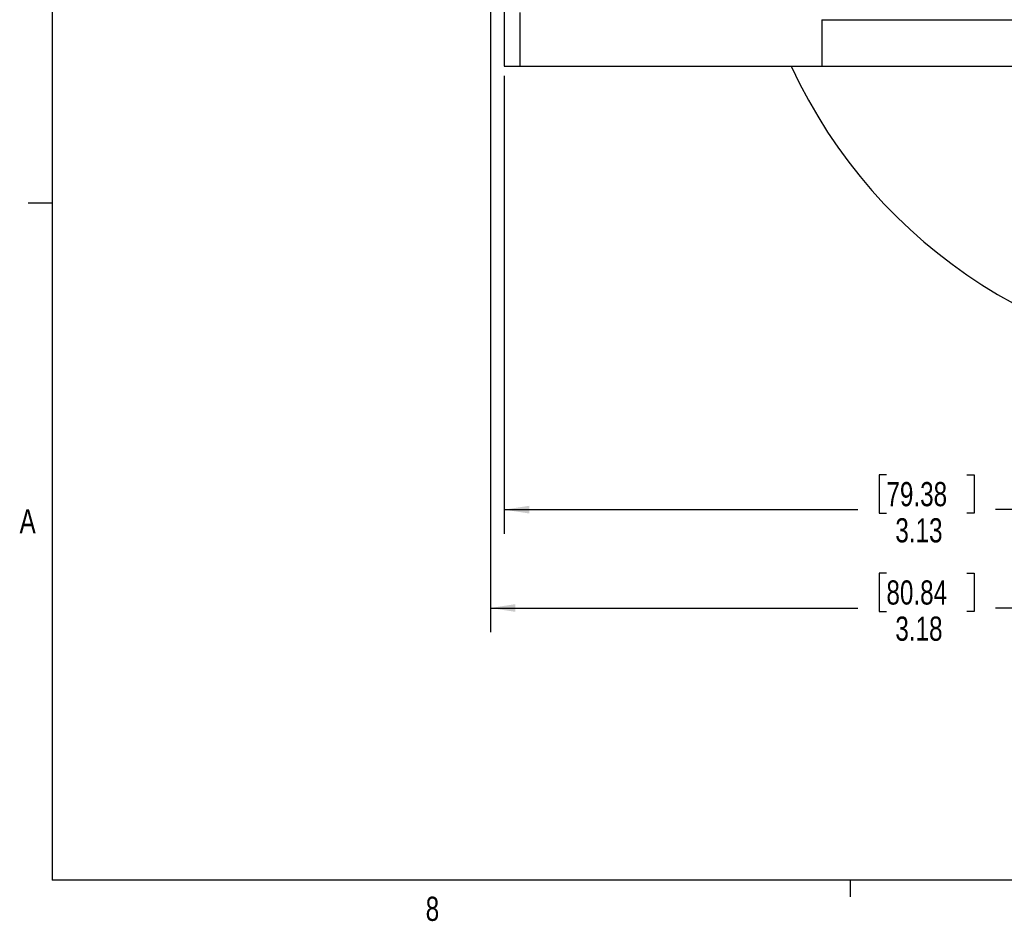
# Model space of a CAD drawing. Header units: inches. Extents: x 0.3 to 34.1, y 0.2 to 21.7.
# Tile 1 of 26: x 0.4 to 5.4, y 0.2 to 4.9. Entities that reach past the tile are written whole.
import ezdxf

# ---------------------------------------------------------------- set-up
doc = ezdxf.new("R2010")
doc.units = ezdxf.units.IN
doc.header["$MEASUREMENT"] = 0
doc.layers.add('SLD-0', color=7, linetype='Continuous', lineweight=25)
doc.styles.add('SLDTEXTSTYLE0', font='TXT', dxfattribs={"width": 0.75})
doc.dimstyles.new('SLDDIMSTYLE0', dxfattribs={"dimtxt": 0.125, "dimasz": 0.13, "dimexe": 0, "dimexo": 0.0625, "dimgap": 0.03125, "dimtad": 0, "dimtih": 1, "dimtoh": 1, "dimlfac": 0.8, "dimrnd": 1e-09, "dimzin": 12, "dimdsep": 46, "dimtxsty": 'SLDTEXTSTYLE0', "dimsah": 1, "dimcen": 0.09, "dimadec": 0, "dimazin": 3, "dimtfac": 1, "dimtofl": 0, "dimtmove": 0, "dimatfit": 3, "dimfxl": 1, "dimfrac": 2, "dimtolj": 1, "dimtzin": 12, "dimarcsym": 0})

# ---------------------------------------------------------------- blocks, each defined once
blk = doc.blocks.new('_D_4')
at = {"layer": 'SLD-0'}
for p, q in [((6.7663, 5.1131), (6.7663, 2.2015)), ((2.8601, 4.5687), (2.8601, 2.2015)), ((4.8361, 2.5066), (4.798, 2.5066)), ((4.798, 2.5066), (4.798, 2.3081)), ((5.2517, 2.5066), (5.2898, 2.5066)), ((5.2898, 2.5066), (5.2898, 2.3081)), ((2.8601, 2.3265), (4.6884, 2.3265)), ((4.798, 2.3081), (4.8361, 2.3081)), ((5.2898, 2.3081), (5.2517, 2.3081)), ((6.7663, 2.3265), (5.3994, 2.3265))]:
    blk.add_line(p, q, dxfattribs=at)
for points in [[(2.8601, 2.3265), (2.9901, 2.3065), (2.9901, 2.3465)], [(6.7663, 2.3265), (6.6363, 2.3465), (6.6363, 2.3065)]]:
    blk.add_solid(points, dxfattribs=at)
at = {"layer": 'SLD-0', "char_height": 0.125, "attachment_point": 1, "style": 'SLDTEXTSTYLE0'}
for s, insert in [('79.38', (4.8361, 2.4692)), ('3.13', (4.8823, 2.2822))]:
    blk.add_mtext(s, dxfattribs=dict(at, insert=insert))
blk = doc.blocks.new('_D_5')
at = {"layer": 'SLD-0'}
for p, q in [((2.7882, 6.6645), (2.7882, 1.6931)), ((6.7663, 5.1131), (6.7663, 1.6931)), ((4.8361, 1.9982), (4.798, 1.9982)), ((4.798, 1.9982), (4.798, 1.7997)), ((5.2517, 1.9982), (5.2898, 1.9982)), ((5.2898, 1.9982), (5.2898, 1.7997)), ((2.7882, 1.8181), (4.6884, 1.8181)), ((4.798, 1.7997), (4.8361, 1.7997)), ((5.2898, 1.7997), (5.2517, 1.7997)), ((6.7663, 1.8181), (5.3994, 1.8181))]:
    blk.add_line(p, q, dxfattribs=at)
for points in [[(2.7882, 1.8181), (2.9182, 1.7981), (2.9182, 1.8381)], [(6.7663, 1.8181), (6.6363, 1.8381), (6.6363, 1.7981)]]:
    blk.add_solid(points, dxfattribs=at)
at = {"layer": 'SLD-0', "char_height": 0.125, "attachment_point": 1, "style": 'SLDTEXTSTYLE0'}
for s, insert in [('80.84', (4.8361, 1.9609)), ('3.18', (4.8823, 1.7739))]:
    blk.add_mtext(s, dxfattribs=dict(at, insert=insert))

msp = doc.modelspace()

# ---------------------------------------------------------------- linework, layer by layer
at = {"color": 7, "linetype": 'Continuous', "lineweight": 25}
for p, q in [((2.8601, 4.9369), (2.8601, 4.6187)), ((2.9423, 4.6187), (2.9423, 4.8958)), ((4.5027, 4.8589), (4.5027, 4.6187)), ((2.8601, 4.6187), (2.9423, 4.6187)), ((4.5027, 4.6187), (9.03, 4.6187)), ((4.7932, 4.6187), (4.7932, 4.6186)), ((5.302, 4.6186), (5.302, 4.6187))]:
    msp.add_line(p, q, dxfattribs=at)
at = {"color": 8, "linetype": 'Continuous', "lineweight": 25}
msp.add_line((4.5027, 4.8589), (6.9472, 4.8589), dxfattribs=at)
at = {"color": 7, "linetype": 'Continuous', "lineweight": 25}
msp.add_arc((6.7663, 5.7374), 2.6687, 204.853, 335.1837, dxfattribs=at)
msp.add_open_spline([(2.9423, 4.6187), (2.9429, 4.6187), (2.9439, 4.6187), (2.946, 4.6187), (2.9486, 4.6187), (2.9516, 4.6187), (2.9551, 4.6187), (2.959, 4.6187), (2.9635, 4.6187), (2.9683, 4.6187), (2.9737, 4.6187), (2.9795, 4.6187), (2.9951, 4.6187), (3.0259, 4.6187), (3.0816, 4.6187), (3.15, 4.6187), (3.2307, 4.6187), (3.3228, 4.6187), (3.4255, 4.6187), (3.5379, 4.6187), (3.659, 4.6187), (3.7877, 4.6187), (3.9228, 4.6187), (4.0631, 4.6187), (4.1754, 4.6187), (4.2566, 4.6187), (4.3055, 4.6187), (4.3546, 4.6187), (4.4038, 4.6187), (4.4532, 4.6187), (4.4862, 4.6187), (4.5027, 4.6187)], degree=3, knots=[0, 0, 0, 0, 0.011391, 0.022767, 0.034132, 0.045488, 0.05684, 0.068189, 0.079541, 0.090898, 0.102264, 0.113641, 0.125034, 0.187523, 0.250024, 0.312512, 0.375013, 0.437502, 0.500002, 0.562491, 0.624991, 0.68748, 0.74998, 0.812469, 0.874969, 0.895841, 0.916671, 0.937482, 0.958293, 0.979125, 1, 1, 1, 1], dxfattribs=at)
at = {"layer": 'SLD-0'}
for p, q in [((0.5229, 21.4106), (0.5229, 0.4106)), ((0.5229, 3.9106), (0.3979, 3.9106)), ((33.5229, 0.4106), (0.5229, 0.4106)), ((4.6479, 0.4106), (4.6479, 0.3258))]:
    msp.add_line(p, q, dxfattribs=at)

# ---------------------------------------------------------------- texts
at = {"color": 7, "linetype": 'Continuous', "lineweight": 0, "char_height": 0.125, "attachment_point": 1, "style": 'SLDTEXTSTYLE0'}
for s, insert in [('A', (0.3542, 2.3288)), ('8', (2.4541, 0.3259))]:
    msp.add_mtext(s, dxfattribs=dict(at, insert=insert))

# ---------------------------------------------------------------- dimensions: what is measured, and where the dimension line sits
at = {"layer": 'SLD-0'}
for base, p2, picture, middle in [((2.7882, 1.8181), (2.7882, 6.7145), '_D_5', (5.0439, 1.8181)), ((2.8601, 2.3265), (2.8601, 4.6187), '_D_4', (5.0439, 2.3265))]:
    dim = msp.add_linear_dim(base=base, p1=(6.7663, 5.1631), p2=p2, dimstyle='SLDDIMSTYLE0', dxfattribs=at)
    dim.commit()
    dim.dimension.update_dxf_attribs({"geometry": picture, "text_midpoint": middle, "dimtype": 160})

doc.saveas('drawing.dxf')
